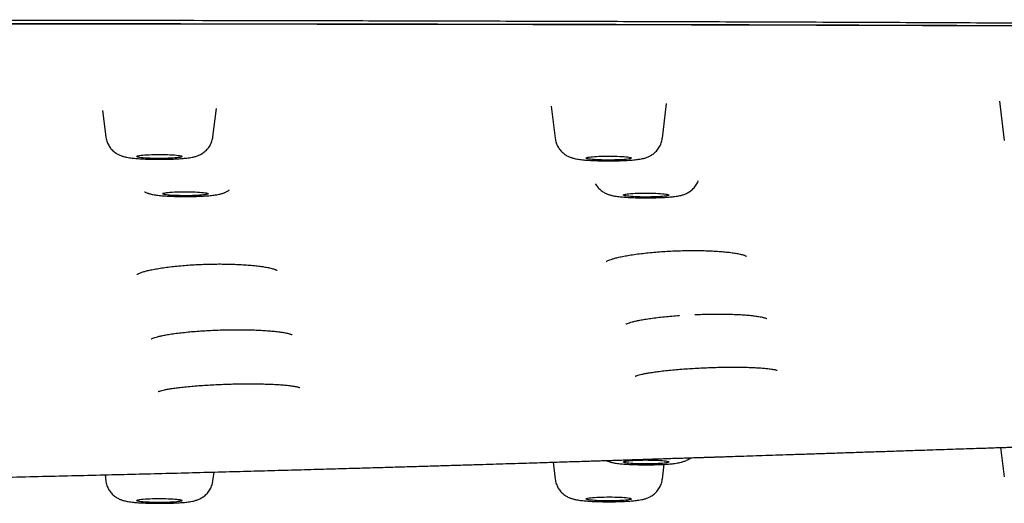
# Model space of a CAD drawing. Header units: millimetres. Extents: x 8 to 1894, y 12 to 2723.
# Tile 136 of 152: x 1135 to 1178, y 2641 to 2662. Entities that reach past the tile are written whole.
import ezdxf

# ---------------------------------------------------------------- set-up
doc = ezdxf.new("R2010")
doc.units = ezdxf.units.MM

msp = doc.modelspace()

# ---------------------------------------------------------------- linework, layer by layer
at = {"color": 7, "linetype": 'Continuous', "lineweight": 30}
for p, q in [((1163.156, 2656.848), (1163.345, 2658.383)), ((1177.991, 2658.486), (1178.205, 2656.753)), ((1138.522, 2658.066), (1138.663, 2656.918)), ((1143.379, 2656.918), (1143.532, 2658.159)), ((1158.265, 2658.266), (1158.44, 2656.848)), ((1178.045, 2643.229), (1178.205, 2641.932)), ((1158.348, 2642.583), (1158.44, 2641.838)), ((1163.156, 2641.838), (1163.236, 2642.49)), ((1138.631, 2642.026), (1138.663, 2641.767)), ((1143.379, 2641.767), (1143.426, 2642.149))]:
    msp.add_line(p, q, dxfattribs=at)
at = {"color": 7, "linetype": 'Continuous', "lineweight": 30, "flags": 128}
for points in [[(1140.024, 2656.039), (1140.022, 2656.049), (1140.034, 2656.059), (1140.06, 2656.069), (1140.099, 2656.079), (1140.152, 2656.088), (1140.216, 2656.097), (1140.292, 2656.105), (1140.378, 2656.112), (1140.473, 2656.118), (1140.576, 2656.123), (1140.685, 2656.127), (1140.799, 2656.13), (1140.916, 2656.132), (1141.034, 2656.133), (1141.152, 2656.132), (1141.269, 2656.13), (1141.381, 2656.127), (1141.489, 2656.122), (1141.59, 2656.117), (1141.684, 2656.111), (1141.768, 2656.103), (1141.841, 2656.095), (1141.903, 2656.086), (1141.952, 2656.077), (1141.989, 2656.067), (1142.012, 2656.057), (1142.021, 2656.047), (1142.016, 2656.037), (1141.997, 2656.026), (1141.964, 2656.016), (1141.918, 2656.007), (1141.859, 2655.998), (1141.789, 2655.99), (1141.708, 2655.982), (1141.617, 2655.975), (1141.518, 2655.97), (1141.412, 2655.965), (1141.3, 2655.962), (1141.185, 2655.959), (1141.067, 2655.958), (1140.949, 2655.958), (1140.831, 2655.96), (1140.716, 2655.962), (1140.606, 2655.966), (1140.501, 2655.971), (1140.404, 2655.977), (1140.315, 2655.984), (1140.236, 2655.991), (1140.168, 2656), (1140.113, 2656.009), (1140.07, 2656.019), (1140.04, 2656.029), (1140.024, 2656.039)], [(1159.8, 2655.97), (1159.8, 2655.98), (1159.813, 2655.99), (1159.841, 2656), (1159.882, 2656.01), (1159.936, 2656.019), (1160.002, 2656.028), (1160.079, 2656.036), (1160.166, 2656.043), (1160.262, 2656.049), (1160.366, 2656.054), (1160.475, 2656.058), (1160.589, 2656.06), (1160.707, 2656.062), (1160.825, 2656.062), (1160.943, 2656.061), (1161.059, 2656.059), (1161.171, 2656.056), (1161.279, 2656.052), (1161.379, 2656.046), (1161.471, 2656.04), (1161.554, 2656.032), (1161.626, 2656.024), (1161.686, 2656.015), (1161.735, 2656.006), (1161.769, 2655.996), (1161.791, 2655.986), (1161.798, 2655.975), (1161.791, 2655.965), (1161.771, 2655.955), (1161.736, 2655.945), (1161.689, 2655.936), (1161.629, 2655.927), (1161.557, 2655.918), (1161.475, 2655.911), (1161.383, 2655.904), (1161.283, 2655.899), (1161.176, 2655.894), (1161.064, 2655.891), (1160.948, 2655.889), (1160.83, 2655.888), (1160.712, 2655.888), (1160.595, 2655.89), (1160.48, 2655.892), (1160.37, 2655.896), (1160.266, 2655.901), (1160.17, 2655.907), (1160.082, 2655.914), (1160.005, 2655.922), (1159.938, 2655.931), (1159.884, 2655.94), (1159.842, 2655.949), (1159.814, 2655.959), (1159.8, 2655.97)], [(1141.164, 2654.405), (1141.171, 2654.415), (1141.192, 2654.426), (1141.227, 2654.436), (1141.275, 2654.445), (1141.335, 2654.454), (1141.407, 2654.462), (1141.489, 2654.469), (1141.581, 2654.476), (1141.682, 2654.482), (1141.789, 2654.486), (1141.901, 2654.489), (1142.017, 2654.491), (1142.135, 2654.492), (1142.253, 2654.492), (1142.37, 2654.49), (1142.485, 2654.488), (1142.594, 2654.484), (1142.698, 2654.479), (1142.794, 2654.473), (1142.882, 2654.466), (1142.959, 2654.458), (1143.025, 2654.45), (1143.08, 2654.44), (1143.121, 2654.431), (1143.149, 2654.421), (1143.163, 2654.41), (1143.163, 2654.4), (1143.149, 2654.39), (1143.121, 2654.38), (1143.08, 2654.37), (1143.025, 2654.361), (1142.959, 2654.352), (1142.882, 2654.344), (1142.794, 2654.338), (1142.698, 2654.331), (1142.594, 2654.326), (1142.485, 2654.323), (1142.37, 2654.32), (1142.253, 2654.318), (1142.135, 2654.318), (1142.017, 2654.319), (1141.901, 2654.321), (1141.789, 2654.324), (1141.682, 2654.329), (1141.581, 2654.334), (1141.489, 2654.341), (1141.407, 2654.348), (1141.335, 2654.356), (1141.275, 2654.365), (1141.227, 2654.375), (1141.192, 2654.385), (1141.171, 2654.395), (1141.164, 2654.405)], [(1161.445, 2654.348), (1161.452, 2654.358), (1161.473, 2654.368), (1161.507, 2654.378), (1161.555, 2654.387), (1161.615, 2654.396), (1161.687, 2654.405), (1161.77, 2654.412), (1161.862, 2654.418), (1161.962, 2654.424), (1162.069, 2654.428), (1162.181, 2654.432), (1162.297, 2654.434), (1162.415, 2654.435), (1162.534, 2654.434), (1162.651, 2654.433), (1162.765, 2654.43), (1162.875, 2654.426), (1162.979, 2654.421), (1163.075, 2654.415), (1163.162, 2654.408), (1163.24, 2654.401), (1163.306, 2654.392), (1163.36, 2654.383), (1163.401, 2654.373), (1163.429, 2654.363), (1163.443, 2654.353), (1163.443, 2654.343), (1163.429, 2654.332), (1163.401, 2654.322), (1163.36, 2654.313), (1163.306, 2654.303), (1163.24, 2654.295), (1163.162, 2654.287), (1163.075, 2654.28), (1162.979, 2654.274), (1162.875, 2654.269), (1162.765, 2654.265), (1162.651, 2654.262), (1162.534, 2654.261), (1162.415, 2654.261), (1162.297, 2654.261), (1162.181, 2654.264), (1162.069, 2654.267), (1161.962, 2654.271), (1161.862, 2654.277), (1161.77, 2654.283), (1161.687, 2654.291), (1161.615, 2654.299), (1161.555, 2654.308), (1161.507, 2654.317), (1161.473, 2654.327), (1161.452, 2654.337), (1161.445, 2654.348)], [(1161.445, 2642.592), (1161.452, 2642.603), (1161.473, 2642.613), (1161.507, 2642.623), (1161.555, 2642.632), (1161.615, 2642.641), (1161.687, 2642.649), (1161.77, 2642.657), (1161.862, 2642.663), (1161.962, 2642.669), (1162.069, 2642.673), (1162.181, 2642.676), (1162.297, 2642.679), (1162.415, 2642.68), (1162.534, 2642.679), (1162.651, 2642.678), (1162.765, 2642.675), (1162.875, 2642.671), (1162.979, 2642.666), (1163.075, 2642.66), (1163.162, 2642.653), (1163.24, 2642.645), (1163.306, 2642.637), (1163.36, 2642.628), (1163.401, 2642.618), (1163.429, 2642.608), (1163.443, 2642.598), (1163.443, 2642.587), (1163.429, 2642.577), (1163.401, 2642.567), (1163.36, 2642.557), (1163.306, 2642.548), (1163.24, 2642.54), (1163.162, 2642.532), (1163.075, 2642.525), (1162.979, 2642.519), (1162.875, 2642.514), (1162.765, 2642.51), (1162.651, 2642.507), (1162.534, 2642.506), (1162.415, 2642.505), (1162.297, 2642.506), (1162.181, 2642.508), (1162.069, 2642.512), (1161.962, 2642.516), (1161.862, 2642.522), (1161.77, 2642.528), (1161.687, 2642.535), (1161.615, 2642.544), (1161.555, 2642.553), (1161.507, 2642.562), (1161.473, 2642.572), (1161.452, 2642.582), (1161.445, 2642.592)], [(1159.8, 2640.97), (1159.814, 2640.981), (1159.842, 2640.991), (1159.884, 2641), (1159.938, 2641.009), (1160.005, 2641.018), (1160.082, 2641.026), (1160.17, 2641.033), (1160.266, 2641.039), (1160.37, 2641.044), (1160.48, 2641.048), (1160.595, 2641.05), (1160.712, 2641.052), (1160.83, 2641.052), (1160.948, 2641.051), (1161.064, 2641.049), (1161.176, 2641.046), (1161.283, 2641.041), (1161.383, 2641.036), (1161.475, 2641.029), (1161.557, 2641.022), (1161.629, 2641.013), (1161.689, 2641.005), (1161.736, 2640.995), (1161.771, 2640.985), (1161.791, 2640.975), (1161.798, 2640.965), (1161.791, 2640.954), (1161.769, 2640.944), (1161.735, 2640.934), (1161.686, 2640.925), (1161.626, 2640.916), (1161.554, 2640.908), (1161.471, 2640.901), (1161.379, 2640.894), (1161.279, 2640.889), (1161.171, 2640.884), (1161.059, 2640.881), (1160.943, 2640.879), (1160.825, 2640.878), (1160.707, 2640.878), (1160.589, 2640.88), (1160.475, 2640.882), (1160.366, 2640.886), (1160.262, 2640.891), (1160.166, 2640.897), (1160.079, 2640.904), (1160.002, 2640.912), (1159.936, 2640.921), (1159.882, 2640.93), (1159.841, 2640.94), (1159.813, 2640.95), (1159.8, 2640.96), (1159.8, 2640.97)], [(1140.024, 2640.901), (1140.04, 2640.912), (1140.07, 2640.922), (1140.113, 2640.931), (1140.168, 2640.94), (1140.236, 2640.949), (1140.315, 2640.956), (1140.404, 2640.963), (1140.501, 2640.969), (1140.606, 2640.974), (1140.716, 2640.978), (1140.831, 2640.98), (1140.949, 2640.982), (1141.067, 2640.982), (1141.185, 2640.981), (1141.3, 2640.978), (1141.412, 2640.975), (1141.518, 2640.97), (1141.617, 2640.965), (1141.708, 2640.958), (1141.789, 2640.95), (1141.859, 2640.942), (1141.918, 2640.933), (1141.964, 2640.924), (1141.997, 2640.914), (1142.016, 2640.904), (1142.021, 2640.893), (1142.012, 2640.883), (1141.989, 2640.873), (1141.952, 2640.863), (1141.903, 2640.854), (1141.841, 2640.845), (1141.768, 2640.837), (1141.684, 2640.829), (1141.59, 2640.823), (1141.489, 2640.818), (1141.381, 2640.813), (1141.269, 2640.81), (1141.152, 2640.808), (1141.034, 2640.808), (1140.916, 2640.808), (1140.799, 2640.81), (1140.685, 2640.813), (1140.576, 2640.817), (1140.473, 2640.822), (1140.378, 2640.828), (1140.292, 2640.835), (1140.216, 2640.843), (1140.152, 2640.852), (1140.099, 2640.861), (1140.06, 2640.871), (1140.034, 2640.881), (1140.022, 2640.891), (1140.024, 2640.901)]]:
    msp.add_lwpolyline(points, dxfattribs=at)
at = {"color": 7, "linetype": 'Continuous', "lineweight": 30}
for points, knots in [([(1269.53, 2652.747), (1269.528, 2652.819), (1269.524, 2652.961), (1269.495, 2653.175), (1269.45, 2653.386), (1269.388, 2653.595), (1269.312, 2653.799), (1269.224, 2653.999), (1269.123, 2654.195), (1269.011, 2654.388), (1268.887, 2654.578), (1268.753, 2654.764), (1268.609, 2654.947), (1268.456, 2655.126), (1268.331, 2655.261), (1268.241, 2655.354), (1268.191, 2655.404), (1268.139, 2655.454), (1268.086, 2655.505), (1268.029, 2655.559), (1267.939, 2655.642), (1267.815, 2655.753), (1267.632, 2655.91), (1267.418, 2656.085), (1267.168, 2656.277), (1266.908, 2656.467), (1266.638, 2656.653), (1266.44, 2656.782), (1266.326, 2656.855), (1266.298, 2656.872), (1266.27, 2656.89), (1266.242, 2656.908), (1266.211, 2656.926), (1266.178, 2656.947), (1266.141, 2656.97), (1266.057, 2657.022), (1265.926, 2657.102), (1265.749, 2657.208), (1265.568, 2657.317), (1265.381, 2657.427), (1265.188, 2657.538), (1264.999, 2657.646), (1264.812, 2657.749), (1264.628, 2657.849), (1264.454, 2657.941), (1264.289, 2658.026), (1264.133, 2658.104), (1263.996, 2658.17), (1263.878, 2658.226), (1263.782, 2658.271), (1263.715, 2658.301), (1263.678, 2658.317), (1263.667, 2658.322), (1263.655, 2658.327), (1263.644, 2658.332), (1263.632, 2658.337), (1263.551, 2658.373), (1263.395, 2658.439), (1263.156, 2658.533), (1262.908, 2658.624), (1262.651, 2658.711), (1262.403, 2658.789), (1262.168, 2658.858), (1261.946, 2658.919), (1261.718, 2658.978), (1261.471, 2659.038), (1261.131, 2659.115), (1260.684, 2659.21), (1260.118, 2659.32), (1259.51, 2659.428), (1258.86, 2659.536), (1258.156, 2659.644), (1257.401, 2659.753), (1256.595, 2659.861), (1255.755, 2659.967), (1254.883, 2660.069), (1253.977, 2660.169), (1253.055, 2660.264), (1252.12, 2660.355), (1251.174, 2660.443), (1250.199, 2660.528), (1249.194, 2660.612), (1248.14, 2660.695), (1247.037, 2660.777), (1245.884, 2660.859), (1244.704, 2660.937), (1243.498, 2661.013), (1242.265, 2661.086), (1241.143, 2661.148), (1240.141, 2661.201), (1239.266, 2661.244), (1238.379, 2661.287), (1237.48, 2661.327), (1236.569, 2661.367), (1235.646, 2661.404), (1234.648, 2661.442), (1233.571, 2661.481), (1232.413, 2661.519), (1231.239, 2661.554), (1230.269, 2661.58), (1229.51, 2661.599), (1228.967, 2661.612), (1228.421, 2661.624), (1227.871, 2661.635), (1227.338, 2661.645), (1226.829, 2661.655), (1226.215, 2661.665), (1225.464, 2661.675), (1224.556, 2661.686), (1223.61, 2661.696), (1222.667, 2661.703), (1221.73, 2661.709), (1221.05, 2661.712), (1220.599, 2661.714), (1220.385, 2661.715), (1220.169, 2661.715), (1219.952, 2661.716), (1219.734, 2661.716), (1219.514, 2661.717), (1217.95, 2661.72), (1215.031, 2661.727), (1210.743, 2661.743), (1206.417, 2661.762), (1202.054, 2661.784), (1197.682, 2661.808), (1193.302, 2661.834), (1188.915, 2661.86), (1184.497, 2661.885), (1180.048, 2661.909), (1175.568, 2661.931), (1171.058, 2661.95), (1166.517, 2661.966), (1162.793, 2661.978), (1159.892, 2661.987), (1157.824, 2661.993), (1155.77, 2661.998), (1153.736, 2662.003), (1151.726, 2662.008), (1149.723, 2662.013), (1146.419, 2662.02), (1141.823, 2662.028), (1135.946, 2662.038), (1131.673, 2662.044), (1128.994, 2662.048), (1127.898, 2662.049), (1126.802, 2662.051), (1125.708, 2662.052), (1124.615, 2662.053), (1123.549, 2662.055), (1121.906, 2662.056), (1119.669, 2662.059), (1116.883, 2662.061), (1114.137, 2662.063), (1111.435, 2662.065), (1108.69, 2662.066), (1105.901, 2662.067), (1103.087, 2662.068), (1100.247, 2662.069), (1097.383, 2662.07), (1094.477, 2662.07), (1092.526, 2662.07), (1091.543, 2662.07)], [0, 0, 0, 0, 0.009695, 0.019246, 0.028652, 0.037915, 0.047033, 0.055848, 0.064525, 0.073062, 0.081461, 0.08972, 0.097841, 0.105822, 0.113666, 0.11594, 0.118203, 0.120454, 0.122694, 0.125015, 0.127664, 0.133863, 0.139999, 0.148763, 0.157398, 0.165906, 0.174287, 0.182425, 0.183217, 0.184009, 0.184799, 0.185589, 0.186377, 0.187325, 0.188375, 0.189418, 0.194305, 0.199056, 0.20367, 0.208749, 0.213653, 0.21838, 0.22293, 0.227304, 0.2315, 0.235046, 0.238455, 0.241726, 0.24381, 0.245834, 0.247566, 0.247789, 0.248011, 0.248233, 0.248454, 0.248674, 0.248894, 0.253205, 0.257389, 0.261449, 0.265384, 0.269196, 0.272105, 0.27494, 0.277701, 0.280466, 0.283486, 0.288907, 0.294368, 0.299871, 0.305421, 0.31102, 0.316967, 0.322863, 0.328717, 0.334538, 0.340335, 0.346117, 0.35156, 0.357001, 0.362445, 0.367898, 0.373364, 0.379164, 0.384953, 0.390737, 0.396521, 0.40231, 0.408107, 0.412019, 0.415939, 0.419868, 0.423807, 0.427758, 0.431723, 0.435704, 0.440517, 0.44535, 0.450207, 0.455091, 0.457294, 0.459503, 0.461719, 0.463942, 0.466173, 0.468162, 0.470086, 0.473562, 0.477177, 0.480934, 0.484834, 0.488385, 0.49205, 0.492888, 0.493732, 0.494582, 0.495437, 0.496299, 0.497166, 0.498039, 0.514778, 0.531669, 0.548705, 0.565883, 0.583198, 0.600333, 0.617593, 0.634974, 0.652473, 0.670086, 0.687814, 0.705656, 0.723615, 0.731716, 0.739841, 0.74799, 0.755923, 0.763806, 0.771672, 0.779522, 0.802735, 0.825807, 0.84874, 0.853049, 0.857353, 0.861652, 0.865947, 0.870236, 0.874519, 0.878497, 0.889576, 0.90086, 0.911295, 0.921899, 0.932671, 0.943612, 0.954722, 0.965798, 0.977036, 0.988437, 1, 1, 1, 1]), ([(1091.543, 2661.913), (1093.161, 2661.913), (1096.381, 2661.913), (1101.187, 2661.912), (1105.945, 2661.91), (1110.655, 2661.908), (1115.29, 2661.905), (1119.85, 2661.902), (1124.335, 2661.899), (1128.774, 2661.896), (1133.195, 2661.894), (1137.598, 2661.891), (1141.983, 2661.888), (1146.319, 2661.885), (1150.607, 2661.881), (1154.848, 2661.876), (1159.041, 2661.87), (1161.985, 2661.863), (1163.705, 2661.859), (1164.219, 2661.858), (1164.745, 2661.857), (1165.273, 2661.855), (1165.804, 2661.854), (1166.582, 2661.852), (1167.611, 2661.849), (1168.847, 2661.845), (1170.05, 2661.842), (1171.215, 2661.838), (1172.376, 2661.834), (1174.506, 2661.827), (1177.591, 2661.816), (1181.478, 2661.8), (1185.183, 2661.782), (1188.706, 2661.765), (1192.192, 2661.748), (1195.641, 2661.731), (1199.052, 2661.715), (1202.424, 2661.699), (1205.759, 2661.685), (1208.924, 2661.673), (1211.924, 2661.663), (1214.649, 2661.656), (1216.777, 2661.651), (1218.007, 2661.649), (1218.461, 2661.648), (1218.602, 2661.648), (1218.743, 2661.648), (1218.883, 2661.648), (1219.024, 2661.647), (1219.66, 2661.647), (1220.779, 2661.644), (1222.365, 2661.634), (1223.913, 2661.621), (1225.423, 2661.603), (1226.896, 2661.581), (1228.276, 2661.556), (1229.566, 2661.528), (1230.771, 2661.499), (1231.676, 2661.474), (1232.292, 2661.456), (1232.631, 2661.445), (1232.968, 2661.435), (1233.301, 2661.424), (1233.633, 2661.413), (1233.962, 2661.402), (1234.289, 2661.39), (1234.969, 2661.365), (1235.994, 2661.326), (1237.35, 2661.269), (1238.678, 2661.208), (1239.981, 2661.144), (1241.257, 2661.076), (1242.483, 2661.007), (1243.66, 2660.936), (1244.79, 2660.864), (1245.897, 2660.789), (1246.98, 2660.712), (1248.057, 2660.631), (1249.124, 2660.546), (1250.178, 2660.457), (1251.2, 2660.366), (1252.191, 2660.272), (1253.151, 2660.175), (1254.062, 2660.078), (1254.925, 2659.979), (1255.741, 2659.881), (1256.523, 2659.78), (1257.268, 2659.678), (1257.95, 2659.578), (1258.572, 2659.48), (1259.14, 2659.385), (1259.677, 2659.288), (1260.121, 2659.202), (1260.479, 2659.128), (1260.755, 2659.068), (1261.009, 2659.009), (1261.248, 2658.95), (1261.5, 2658.885), (1261.762, 2658.811), (1262.033, 2658.73), (1262.294, 2658.645), (1262.535, 2658.561), (1262.758, 2658.478), (1262.956, 2658.399), (1263.088, 2658.343), (1263.16, 2658.312), (1263.182, 2658.302), (1263.205, 2658.292), (1263.227, 2658.282), (1263.249, 2658.272), (1263.338, 2658.232), (1263.491, 2658.16), (1263.707, 2658.056), (1263.922, 2657.948), (1264.137, 2657.836), (1264.352, 2657.72), (1264.567, 2657.6), (1264.781, 2657.477), (1264.974, 2657.363), (1265.146, 2657.259), (1265.297, 2657.166), (1265.448, 2657.071), (1265.6, 2656.974), (1265.733, 2656.887), (1265.848, 2656.812), (1265.944, 2656.748), (1266.036, 2656.686), (1266.126, 2656.625), (1266.212, 2656.566), (1266.361, 2656.462), (1266.567, 2656.314), (1266.822, 2656.12), (1267.063, 2655.925), (1267.29, 2655.731), (1267.5, 2655.538), (1267.695, 2655.347), (1267.866, 2655.167), (1268.017, 2654.996), (1268.148, 2654.835), (1268.269, 2654.675), (1268.38, 2654.514), (1268.484, 2654.351), (1268.58, 2654.184), (1268.667, 2654.014), (1268.747, 2653.839), (1268.819, 2653.657), (1268.881, 2653.47), (1268.931, 2653.28), (1268.967, 2653.087), (1268.992, 2652.892), (1268.995, 2652.761), (1268.996, 2652.695)], [0, 0, 0, 0, 0.019097, 0.038006, 0.056729, 0.075263, 0.09361, 0.111445, 0.129098, 0.146569, 0.163856, 0.181307, 0.198567, 0.215639, 0.232525, 0.249226, 0.265742, 0.282078, 0.284014, 0.286077, 0.288149, 0.290232, 0.292325, 0.294429, 0.299427, 0.304483, 0.309046, 0.313654, 0.31825, 0.322779, 0.33884, 0.354728, 0.368766, 0.382663, 0.396416, 0.410024, 0.423485, 0.436799, 0.449962, 0.462973, 0.474296, 0.485498, 0.495256, 0.499519, 0.500076, 0.500632, 0.501189, 0.501745, 0.5023, 0.502856, 0.509282, 0.51557, 0.521727, 0.527759, 0.533671, 0.53947, 0.544484, 0.549419, 0.554278, 0.555696, 0.557107, 0.558513, 0.559912, 0.561306, 0.562694, 0.564076, 0.565452, 0.571364, 0.577245, 0.583101, 0.588937, 0.594758, 0.600568, 0.606041, 0.611514, 0.616989, 0.622473, 0.627968, 0.633749, 0.639531, 0.645319, 0.651119, 0.656939, 0.662786, 0.66833, 0.673913, 0.679481, 0.685027, 0.690563, 0.695468, 0.700365, 0.705258, 0.710148, 0.713222, 0.716162, 0.718907, 0.721679, 0.724516, 0.728153, 0.731894, 0.735739, 0.73969, 0.743254, 0.746902, 0.750182, 0.750616, 0.751051, 0.751488, 0.751926, 0.752364, 0.752804, 0.757205, 0.761777, 0.766518, 0.771429, 0.77651, 0.781761, 0.78718, 0.792768, 0.796802, 0.80092, 0.805121, 0.809405, 0.813784, 0.816667, 0.819491, 0.822257, 0.824965, 0.827614, 0.830197, 0.838873, 0.847556, 0.856248, 0.86495, 0.873663, 0.882165, 0.890517, 0.89777, 0.904974, 0.91196, 0.919052, 0.926283, 0.933651, 0.941157, 0.9488, 0.956955, 0.965262, 0.973719, 0.982328, 0.991088, 1, 1, 1, 1]), ([(1091.543, 2661.913), (1094.215, 2661.913), (1099.559, 2661.913), (1107.575, 2661.913), (1115.591, 2661.911), (1123.605, 2661.909), (1131.571, 2661.905), (1139.487, 2661.898), (1147.355, 2661.889), (1155.221, 2661.878), (1163.138, 2661.862), (1171.105, 2661.839), (1179.124, 2661.811), (1187.14, 2661.776), (1195.153, 2661.735), (1203.164, 2661.698), (1211.167, 2661.661), (1217, 2661.651), (1220.657, 2661.645), (1222.142, 2661.638), (1223.622, 2661.628), (1225.095, 2661.614), (1226.557, 2661.594), (1227.978, 2661.568), (1229.357, 2661.538), (1230.695, 2661.504), (1232.019, 2661.466), (1233.329, 2661.424), (1234.652, 2661.378), (1235.987, 2661.326), (1237.333, 2661.269), (1238.661, 2661.208), (1239.969, 2661.144), (1241.253, 2661.076), (1242.487, 2661.006), (1243.671, 2660.935), (1244.805, 2660.863), (1245.913, 2660.788), (1246.995, 2660.711), (1248.073, 2660.63), (1249.145, 2660.544), (1250.209, 2660.455), (1251.242, 2660.362), (1252.243, 2660.267), (1253.208, 2660.17), (1254.118, 2660.072), (1254.973, 2659.974), (1255.776, 2659.877), (1256.544, 2659.778), (1257.277, 2659.676), (1257.954, 2659.576), (1258.581, 2659.478), (1259.161, 2659.38), (1259.711, 2659.281), (1260.23, 2659.18), (1260.716, 2659.078), (1261.167, 2658.973), (1261.594, 2658.864), (1261.991, 2658.748), (1262.36, 2658.628), (1262.694, 2658.506), (1262.999, 2658.383), (1263.335, 2658.235), (1263.696, 2658.062), (1264.075, 2657.863), (1264.431, 2657.664), (1264.772, 2657.467), (1265.141, 2657.25), (1265.53, 2657.014), (1265.93, 2656.759), (1266.346, 2656.476), (1266.768, 2656.164), (1267.185, 2655.824), (1267.561, 2655.483), (1267.896, 2655.139), (1268.189, 2654.791), (1268.438, 2654.44), (1268.642, 2654.088), (1268.8, 2653.737), (1268.913, 2653.388), (1268.983, 2653.04), (1268.992, 2652.81), (1268.996, 2652.695)], [0, 0, 0, 0, 0.03154, 0.06308, 0.094619, 0.126158, 0.157697, 0.188673, 0.219649, 0.250626, 0.281603, 0.31321, 0.344818, 0.376428, 0.408038, 0.439649, 0.471258, 0.502868, 0.508741, 0.514621, 0.5205, 0.526373, 0.532235, 0.538085, 0.543584, 0.54907, 0.554549, 0.560026, 0.565505, 0.57133, 0.577176, 0.583035, 0.588899, 0.594762, 0.600615, 0.606115, 0.611604, 0.617084, 0.622562, 0.628041, 0.633867, 0.639713, 0.645571, 0.651435, 0.657298, 0.663152, 0.668653, 0.674142, 0.679622, 0.6851, 0.690579, 0.695571, 0.70058, 0.705598, 0.710621, 0.715643, 0.72066, 0.725663, 0.731141, 0.7366, 0.742046, 0.747484, 0.752918, 0.761589, 0.770258, 0.778926, 0.787595, 0.796265, 0.807618, 0.818974, 0.830333, 0.845553, 0.860782, 0.876021, 0.891263, 0.90681, 0.922352, 0.937889, 0.953422, 0.968951, 0.984477, 1, 1, 1, 1]), ([(1091.543, 2661.902), (1091.85, 2661.902), (1092.448, 2661.902), (1093.318, 2661.902), (1094.136, 2661.902), (1094.902, 2661.902), (1095.613, 2661.902), (1096.268, 2661.902), (1096.87, 2661.902), (1097.421, 2661.902), (1097.907, 2661.902), (1098.331, 2661.902), (1098.706, 2661.902), (1099.064, 2661.902), (1099.419, 2661.902), (1099.777, 2661.902), (1100.136, 2661.902), (1100.498, 2661.902), (1101.178, 2661.902), (1102.183, 2661.902), (1103.512, 2661.902), (1104.848, 2661.902), (1107.328, 2661.902), (1110.954, 2661.902), (1116.974, 2661.901), (1124.242, 2661.899), (1132.455, 2661.894), (1140.362, 2661.888), (1147.964, 2661.88), (1155.564, 2661.869), (1162.891, 2661.855), (1169.944, 2661.836), (1176.724, 2661.814), (1183.502, 2661.787), (1190.278, 2661.755), (1197.051, 2661.722), (1203.822, 2661.691), (1210.589, 2661.662), (1215.579, 2661.649), (1218.792, 2661.645), (1220.228, 2661.643), (1221.662, 2661.638), (1223.095, 2661.63), (1224.523, 2661.618), (1225.918, 2661.601), (1227.275, 2661.579), (1228.595, 2661.553), (1229.905, 2661.522), (1231.202, 2661.488), (1232.512, 2661.449), (1233.834, 2661.405), (1235.168, 2661.356), (1236.485, 2661.303), (1237.787, 2661.246), (1239.071, 2661.186), (1240.309, 2661.124), (1241.503, 2661.06), (1242.651, 2660.994), (1243.775, 2660.926), (1244.876, 2660.855), (1245.974, 2660.781), (1247.067, 2660.703), (1248.154, 2660.62), (1249.213, 2660.535), (1250.244, 2660.448), (1251.244, 2660.358), (1252.195, 2660.267), (1253.096, 2660.176), (1253.947, 2660.085), (1254.766, 2659.993), (1255.551, 2659.898), (1256.351, 2659.796), (1257.157, 2659.686), (1257.962, 2659.567), (1258.618, 2659.462), (1259.143, 2659.372), (1259.559, 2659.297), (1259.964, 2659.219), (1260.332, 2659.144), (1260.665, 2659.072), (1260.958, 2659.004), (1261.228, 2658.937), (1261.47, 2658.873), (1261.662, 2658.818), (1261.813, 2658.773), (1261.931, 2658.737), (1262.039, 2658.702), (1262.139, 2658.669), (1262.233, 2658.637), (1262.326, 2658.604), (1262.423, 2658.568), (1262.527, 2658.529), (1262.637, 2658.486), (1262.751, 2658.44), (1262.867, 2658.391), (1263.034, 2658.318), (1263.239, 2658.224), (1263.489, 2658.102), (1263.732, 2657.976), (1263.973, 2657.846), (1264.157, 2657.742), (1264.292, 2657.665), (1264.382, 2657.613), (1264.467, 2657.563), (1264.549, 2657.516), (1264.628, 2657.469), (1264.708, 2657.423), (1264.8, 2657.368), (1264.907, 2657.304), (1265.029, 2657.231), (1265.153, 2657.155), (1265.31, 2657.058), (1265.493, 2656.943), (1265.698, 2656.81), (1265.892, 2656.679), (1266.079, 2656.548), (1266.233, 2656.436), (1266.357, 2656.343), (1266.456, 2656.268), (1266.554, 2656.191), (1266.642, 2656.121), (1266.72, 2656.058), (1266.785, 2656.003), (1266.845, 2655.952), (1266.902, 2655.904), (1266.957, 2655.855), (1267.014, 2655.805), (1267.073, 2655.751), (1267.135, 2655.695), (1267.197, 2655.636), (1267.26, 2655.576), (1267.337, 2655.5), (1267.429, 2655.407), (1267.532, 2655.297), (1267.612, 2655.207), (1267.673, 2655.137), (1267.714, 2655.087), (1267.756, 2655.037), (1267.796, 2654.987), (1267.833, 2654.939), (1267.867, 2654.894), (1267.895, 2654.856), (1267.918, 2654.824), (1267.937, 2654.798), (1267.955, 2654.773), (1267.972, 2654.749), (1267.99, 2654.722), (1268.01, 2654.693), (1268.033, 2654.659), (1268.057, 2654.621), (1268.084, 2654.579), (1268.112, 2654.534), (1268.139, 2654.489), (1268.173, 2654.43), (1268.213, 2654.358), (1268.252, 2654.283), (1268.284, 2654.217), (1268.31, 2654.161), (1268.333, 2654.109), (1268.354, 2654.059), (1268.374, 2654.011), (1268.393, 2653.962), (1268.412, 2653.91), (1268.427, 2653.866), (1268.439, 2653.83), (1268.447, 2653.802), (1268.456, 2653.774), (1268.465, 2653.744), (1268.474, 2653.711), (1268.483, 2653.676), (1268.493, 2653.637), (1268.502, 2653.596), (1268.511, 2653.552), (1268.52, 2653.505), (1268.528, 2653.457), (1268.536, 2653.407), (1268.542, 2653.355), (1268.548, 2653.302), (1268.552, 2653.26), (1268.553, 2653.237), (1268.553, 2653.232)], [0, 0, 0, 0, 0.003656, 0.007107, 0.010352, 0.013391, 0.016225, 0.018807, 0.021192, 0.023378, 0.025366, 0.026973, 0.028424, 0.029826, 0.031235, 0.032654, 0.03408, 0.035514, 0.036957, 0.042175, 0.04747, 0.052768, 0.058066, 0.076988, 0.095911, 0.129701, 0.163493, 0.193665, 0.223838, 0.25401, 0.284181, 0.311119, 0.338058, 0.364996, 0.391934, 0.418873, 0.445812, 0.472748, 0.49969, 0.505404, 0.511122, 0.516848, 0.522577, 0.528307, 0.534036, 0.539436, 0.544829, 0.550217, 0.5556, 0.560979, 0.566685, 0.572394, 0.578116, 0.583848, 0.589588, 0.59533, 0.600739, 0.606143, 0.611535, 0.616921, 0.622302, 0.628007, 0.633714, 0.639431, 0.64516, 0.650897, 0.656638, 0.662048, 0.667455, 0.672849, 0.678236, 0.683617, 0.690005, 0.696395, 0.702799, 0.706582, 0.710399, 0.714328, 0.718367, 0.721678, 0.725049, 0.728309, 0.731381, 0.734267, 0.736056, 0.737767, 0.739398, 0.740951, 0.742425, 0.743893, 0.745539, 0.747345, 0.749312, 0.751439, 0.753723, 0.756039, 0.761399, 0.76662, 0.772658, 0.778558, 0.784337, 0.786751, 0.789075, 0.791308, 0.79345, 0.795501, 0.797562, 0.799723, 0.802859, 0.806185, 0.809685, 0.813184, 0.819424, 0.82551, 0.831545, 0.837579, 0.843657, 0.847093, 0.850603, 0.854185, 0.857813, 0.860524, 0.863072, 0.865456, 0.867678, 0.869917, 0.872293, 0.874822, 0.877503, 0.880323, 0.883166, 0.886007, 0.891207, 0.896415, 0.90177, 0.90412, 0.906502, 0.908917, 0.911364, 0.913712, 0.915871, 0.917841, 0.919257, 0.920555, 0.921737, 0.922932, 0.924255, 0.925705, 0.927283, 0.929226, 0.931332, 0.93358, 0.935818, 0.938019, 0.942233, 0.946304, 0.949122, 0.95182, 0.95437, 0.956773, 0.959029, 0.961368, 0.963854, 0.966489, 0.967784, 0.969111, 0.970472, 0.971891, 0.973462, 0.975302, 0.977323, 0.979524, 0.981905, 0.984466, 0.987207, 0.989956, 0.992865, 0.995934, 0.999164, 1, 1, 1, 1]), ([(1138.665, 2656.917), (1138.666, 2656.906), (1138.67, 2656.858), (1138.689, 2656.777), (1138.722, 2656.677), (1138.764, 2656.582), (1138.815, 2656.494), (1138.863, 2656.426), (1138.895, 2656.388), (1138.906, 2656.375)], [0, 0, 0, 0, 0.057498, 0.236438, 0.411533, 0.582978, 0.750887, 0.915258, 1, 1, 1, 1]), ([(1138.906, 2656.375), (1138.929, 2656.35), (1138.974, 2656.302), (1139.045, 2656.241), (1139.116, 2656.191), (1139.186, 2656.148), (1139.254, 2656.114), (1139.32, 2656.085), (1139.385, 2656.062), (1139.45, 2656.042), (1139.52, 2656.024), (1139.604, 2656.007), (1139.702, 2655.991), (1139.812, 2655.977), (1139.924, 2655.965), (1140.039, 2655.955), (1140.159, 2655.947), (1140.286, 2655.94), (1140.416, 2655.934), (1140.549, 2655.929), (1140.685, 2655.926), (1140.822, 2655.924), (1140.96, 2655.922), (1141.099, 2655.923), (1141.237, 2655.924), (1141.373, 2655.926), (1141.507, 2655.93), (1141.638, 2655.934), (1141.765, 2655.94), (1141.888, 2655.947), (1142.006, 2655.955), (1142.121, 2655.965), (1142.233, 2655.977), (1142.348, 2655.992), (1142.453, 2656.01), (1142.546, 2656.03), (1142.621, 2656.051), (1142.691, 2656.073), (1142.762, 2656.102), (1142.835, 2656.137), (1142.91, 2656.18), (1142.985, 2656.232), (1143.06, 2656.295), (1143.13, 2656.366), (1143.195, 2656.446), (1143.251, 2656.533), (1143.299, 2656.626), (1143.337, 2656.725), (1143.365, 2656.822), (1143.373, 2656.887), (1143.377, 2656.918)], [0, 0, 0, 0, 0.01808, 0.033902, 0.049358, 0.064273, 0.078704, 0.092896, 0.107321, 0.122543, 0.139633, 0.160435, 0.189245, 0.217842, 0.243818, 0.268342, 0.294086, 0.318924, 0.343219, 0.367173, 0.390909, 0.414505, 0.438018, 0.461494, 0.484972, 0.50848, 0.532059, 0.555759, 0.579645, 0.603808, 0.628385, 0.653606, 0.679896, 0.708174, 0.741047, 0.764088, 0.781113, 0.796998, 0.812377, 0.827778, 0.843639, 0.860161, 0.877245, 0.894711, 0.91242, 0.93028, 0.948237, 0.966253, 0.98431, 1, 1, 1, 1]), ([(1158.441, 2656.847), (1158.446, 2656.814), (1158.456, 2656.746), (1158.485, 2656.646), (1158.523, 2656.549), (1158.568, 2656.462), (1158.604, 2656.409), (1158.62, 2656.384)], [0, 0, 0, 0, 0.197843, 0.410442, 0.618567, 0.822391, 1, 1, 1, 1]), ([(1158.62, 2656.384), (1158.642, 2656.356), (1158.682, 2656.303), (1158.75, 2656.233), (1158.818, 2656.174), (1158.889, 2656.123), (1158.959, 2656.08), (1159.028, 2656.045), (1159.094, 2656.016), (1159.159, 2655.993), (1159.224, 2655.973), (1159.293, 2655.955), (1159.376, 2655.937), (1159.473, 2655.921), (1159.583, 2655.907), (1159.694, 2655.895), (1159.809, 2655.885), (1159.93, 2655.877), (1160.057, 2655.87), (1160.186, 2655.864), (1160.319, 2655.859), (1160.454, 2655.856), (1160.591, 2655.853), (1160.73, 2655.852), (1160.868, 2655.852), (1161.006, 2655.853), (1161.143, 2655.856), (1161.277, 2655.859), (1161.408, 2655.864), (1161.535, 2655.869), (1161.658, 2655.876), (1161.777, 2655.885), (1161.892, 2655.894), (1162.004, 2655.906), (1162.119, 2655.921), (1162.223, 2655.938), (1162.314, 2655.958), (1162.389, 2655.977), (1162.458, 2656), (1162.529, 2656.027), (1162.601, 2656.061), (1162.676, 2656.103), (1162.752, 2656.154), (1162.827, 2656.215), (1162.898, 2656.285), (1162.963, 2656.364), (1163.021, 2656.45), (1163.07, 2656.543), (1163.109, 2656.64), (1163.14, 2656.742), (1163.15, 2656.812), (1163.155, 2656.847)], [0, 0, 0, 0, 0.017942, 0.03396, 0.04965, 0.064858, 0.079545, 0.093749, 0.1077, 0.121857, 0.136754, 0.153419, 0.173603, 0.201308, 0.229642, 0.255286, 0.279453, 0.304822, 0.329271, 0.353171, 0.376729, 0.400066, 0.423263, 0.446375, 0.469449, 0.492523, 0.515624, 0.538793, 0.562078, 0.585542, 0.609272, 0.6334, 0.658145, 0.68391, 0.711556, 0.74348, 0.76558, 0.782549, 0.798297, 0.813434, 0.828547, 0.84405, 0.860199, 0.876922, 0.894044, 0.911422, 0.928958, 0.946595, 0.964296, 0.982038, 1, 1, 1, 1]), ([(1160.214, 2654.841), (1160.216, 2654.837), (1160.233, 2654.804), (1160.273, 2654.747), (1160.334, 2654.671), (1160.4, 2654.603), (1160.468, 2654.544), (1160.539, 2654.493), (1160.609, 2654.451), (1160.677, 2654.416), (1160.744, 2654.388), (1160.808, 2654.364), (1160.874, 2654.344), (1160.943, 2654.327), (1161.027, 2654.309), (1161.125, 2654.293), (1161.235, 2654.279), (1161.347, 2654.267), (1161.462, 2654.258), (1161.582, 2654.249), (1161.709, 2654.242), (1161.839, 2654.236), (1161.972, 2654.232), (1162.108, 2654.228), (1162.245, 2654.226), (1162.383, 2654.225), (1162.522, 2654.225), (1162.66, 2654.226), (1162.796, 2654.228), (1162.93, 2654.232), (1163.061, 2654.237), (1163.188, 2654.242), (1163.311, 2654.249), (1163.429, 2654.258), (1163.544, 2654.267), (1163.656, 2654.279), (1163.771, 2654.294), (1163.876, 2654.312), (1163.969, 2654.332), (1164.044, 2654.352), (1164.113, 2654.375), (1164.184, 2654.403), (1164.257, 2654.438), (1164.332, 2654.481), (1164.408, 2654.534), (1164.482, 2654.596), (1164.553, 2654.667), (1164.617, 2654.747), (1164.674, 2654.834), (1164.716, 2654.913), (1164.735, 2654.965), (1164.742, 2654.984)], [0, 0, 0, 0, 0.002216, 0.019468, 0.036347, 0.052831, 0.068883, 0.084445, 0.099472, 0.114009, 0.128304, 0.14283, 0.158155, 0.175352, 0.196274, 0.225219, 0.254048, 0.280225, 0.304933, 0.330871, 0.355893, 0.380365, 0.404494, 0.428402, 0.452169, 0.475852, 0.499498, 0.523145, 0.546822, 0.570571, 0.594441, 0.618498, 0.642832, 0.667583, 0.692981, 0.719452, 0.747917, 0.78098, 0.804123, 0.821299, 0.837314, 0.852805, 0.868314, 0.88428, 0.90091, 0.918109, 0.935696, 0.953529, 0.971517, 0.989601, 1, 1, 1, 1]), ([(1140.361, 2654.493), (1140.373, 2654.487), (1140.407, 2654.469), (1140.463, 2654.445), (1140.528, 2654.422), (1140.593, 2654.402), (1140.663, 2654.384), (1140.747, 2654.367), (1140.845, 2654.351), (1140.955, 2654.336), (1141.067, 2654.325), (1141.181, 2654.315), (1141.302, 2654.307), (1141.429, 2654.299), (1141.559, 2654.294), (1141.692, 2654.289), (1141.827, 2654.286), (1141.964, 2654.283), (1142.103, 2654.282), (1142.241, 2654.282), (1142.379, 2654.284), (1142.516, 2654.286), (1142.65, 2654.289), (1142.781, 2654.294), (1142.908, 2654.3), (1143.031, 2654.307), (1143.149, 2654.315), (1143.264, 2654.325), (1143.376, 2654.337), (1143.491, 2654.352), (1143.596, 2654.369), (1143.688, 2654.389), (1143.764, 2654.41), (1143.833, 2654.433), (1143.904, 2654.461), (1143.977, 2654.496), (1144.044, 2654.534), (1144.086, 2654.563), (1144.103, 2654.576)], [0, 0, 0, 0, 0.009869, 0.027973, 0.046371, 0.065779, 0.087559, 0.114056, 0.150715, 0.187227, 0.220379, 0.251671, 0.284521, 0.316211, 0.347205, 0.377764, 0.408044, 0.438144, 0.468139, 0.498085, 0.528034, 0.558021, 0.588098, 0.618329, 0.648797, 0.679616, 0.710963, 0.743129, 0.776654, 0.812704, 0.854578, 0.883889, 0.905641, 0.925924, 0.945544, 0.965186, 0.985406, 1, 1, 1, 1]), ([(1160.69, 2651.422), (1160.69, 2651.422), (1160.69, 2651.42), (1160.705, 2651.431), (1160.758, 2651.458), (1160.847, 2651.495), (1160.961, 2651.534), (1161.109, 2651.576), (1161.292, 2651.621), (1161.513, 2651.666), (1161.772, 2651.71), (1162.063, 2651.752), (1162.374, 2651.79), (1162.698, 2651.823), (1163.03, 2651.85), (1163.367, 2651.872), (1163.703, 2651.889), (1164.036, 2651.9), (1164.363, 2651.905), (1164.683, 2651.905), (1164.995, 2651.899), (1165.298, 2651.889), (1165.587, 2651.873), (1165.86, 2651.852), (1166.112, 2651.826), (1166.336, 2651.794), (1166.506, 2651.763), (1166.626, 2651.735), (1166.705, 2651.713), (1166.764, 2651.694), (1166.806, 2651.678), (1166.834, 2651.666), (1166.85, 2651.658), (1166.854, 2651.655), (1166.854, 2651.656), (1166.854, 2651.656)], [0, 0, 0, 0, 0.003468, 0.030562, 0.05874, 0.088373, 0.119986, 0.153583, 0.18916, 0.226728, 0.266295, 0.306945, 0.347197, 0.386999, 0.426306, 0.465083, 0.503316, 0.541026, 0.57825, 0.615223, 0.652619, 0.690484, 0.728816, 0.767628, 0.806957, 0.846608, 0.886397, 0.911026, 0.932991, 0.952311, 0.968999, 0.983076, 0.994566, 0.999219, 1, 1, 1, 1]), ([(1140.041, 2650.856), (1140.041, 2650.856), (1140.041, 2650.854), (1140.055, 2650.864), (1140.107, 2650.891), (1140.195, 2650.928), (1140.309, 2650.966), (1140.456, 2651.008), (1140.638, 2651.051), (1140.859, 2651.095), (1141.118, 2651.138), (1141.408, 2651.178), (1141.719, 2651.214), (1142.043, 2651.244), (1142.376, 2651.269), (1142.712, 2651.288), (1143.049, 2651.302), (1143.382, 2651.31), (1143.709, 2651.312), (1144.029, 2651.308), (1144.341, 2651.3), (1144.643, 2651.286), (1144.933, 2651.267), (1145.206, 2651.243), (1145.458, 2651.213), (1145.682, 2651.179), (1145.851, 2651.145), (1145.971, 2651.116), (1146.05, 2651.093), (1146.109, 2651.073), (1146.151, 2651.056), (1146.179, 2651.043), (1146.195, 2651.035), (1146.199, 2651.032), (1146.199, 2651.033), (1146.199, 2651.033)], [0, 0, 0, 0, 0.002936, 0.03005, 0.058249, 0.087906, 0.119546, 0.153177, 0.188794, 0.226407, 0.266025, 0.30673, 0.347037, 0.386892, 0.426251, 0.465078, 0.503363, 0.541123, 0.578397, 0.615418, 0.652863, 0.690776, 0.729156, 0.768016, 0.807394, 0.847093, 0.886925, 0.911536, 0.933421, 0.952596, 0.969078, 0.982886, 0.994045, 0.998584, 1, 1, 1, 1]), ([(1161.55, 2648.661), (1161.55, 2648.661), (1161.55, 2648.659), (1161.565, 2648.668), (1161.621, 2648.693), (1161.713, 2648.726), (1161.83, 2648.761), (1161.98, 2648.798), (1162.165, 2648.837), (1162.387, 2648.877), (1162.647, 2648.917), (1162.938, 2648.955), (1163.25, 2648.99), (1163.573, 2649.021), (1163.796, 2649.037), (1163.906, 2649.046)], [0, 0, 0, 0, 0.0054823, 0.0693749, 0.1358396, 0.2057302, 0.2802375, 0.3593747, 0.4431383, 0.5315591, 0.624667, 0.7203015, 0.8149921, 0.9086163, 1, 1, 1, 1]), ([(1164.586, 2649.085), (1164.696, 2649.089), (1164.915, 2649.097), (1165.24, 2649.104), (1165.56, 2649.107), (1165.872, 2649.105), (1166.175, 2649.099), (1166.465, 2649.088), (1166.739, 2649.073), (1166.991, 2649.052), (1167.217, 2649.028), (1167.388, 2649.002), (1167.511, 2648.98), (1167.592, 2648.962), (1167.663, 2648.943), (1167.713, 2648.927), (1167.746, 2648.912), (1167.747, 2648.912), (1167.748, 2648.912)], [0, 0, 0, 0, 0.07388, 0.147661, 0.220941, 0.295065, 0.370127, 0.44613, 0.523104, 0.601129, 0.679809, 0.758811, 0.80835, 0.853454, 0.894145, 0.946952, 0.99001, 1, 1, 1, 1]), ([(1140.662, 2648.014), (1140.662, 2648.014), (1140.662, 2648.012), (1140.676, 2648.021), (1140.731, 2648.044), (1140.822, 2648.077), (1140.939, 2648.11), (1141.089, 2648.146), (1141.273, 2648.183), (1141.495, 2648.221), (1141.756, 2648.259), (1142.047, 2648.294), (1142.358, 2648.325), (1142.683, 2648.353), (1143.015, 2648.375), (1143.352, 2648.393), (1143.689, 2648.407), (1144.022, 2648.415), (1144.349, 2648.419), (1144.668, 2648.418), (1144.98, 2648.413), (1145.283, 2648.403), (1145.574, 2648.389), (1145.847, 2648.37), (1146.1, 2648.347), (1146.325, 2648.32), (1146.497, 2648.292), (1146.62, 2648.268), (1146.701, 2648.249), (1146.772, 2648.229), (1146.823, 2648.212), (1146.856, 2648.197), (1146.857, 2648.197), (1146.858, 2648.197)], [0, 0, 0, 0, 0.001335, 0.028321, 0.05639, 0.085908, 0.117376, 0.150802, 0.186184, 0.223536, 0.26287, 0.303273, 0.343278, 0.382831, 0.421889, 0.460419, 0.498409, 0.535878, 0.572859, 0.60959, 0.646742, 0.684364, 0.722457, 0.761037, 0.800145, 0.839581, 0.879177, 0.903997, 0.926578, 0.946933, 0.973313, 0.994774, 1, 1, 1, 1]), ([(1161.967, 2646.375), (1161.967, 2646.375), (1161.968, 2646.374), (1161.986, 2646.382), (1162.045, 2646.402), (1162.139, 2646.43), (1162.259, 2646.459), (1162.411, 2646.49), (1162.597, 2646.523), (1162.821, 2646.557), (1163.082, 2646.591), (1163.374, 2646.624), (1163.687, 2646.654), (1164.011, 2646.682), (1164.344, 2646.705), (1164.681, 2646.726), (1165.018, 2646.742), (1165.352, 2646.754), (1165.679, 2646.763), (1165.998, 2646.768), (1166.311, 2646.77), (1166.614, 2646.767), (1166.905, 2646.762), (1167.179, 2646.752), (1167.433, 2646.738), (1167.66, 2646.72), (1167.834, 2646.702), (1167.959, 2646.685), (1168.043, 2646.671), (1168.118, 2646.656), (1168.173, 2646.643), (1168.204, 2646.632), (1168.206, 2646.632), (1168.206, 2646.632)], [0, 0, 0, 0, 0.004247, 0.030939, 0.058745, 0.087986, 0.119136, 0.152203, 0.187186, 0.224104, 0.262972, 0.302884, 0.342398, 0.381463, 0.420038, 0.45809, 0.495608, 0.532609, 0.569125, 0.605393, 0.642081, 0.679238, 0.71687, 0.754993, 0.793649, 0.832638, 0.871813, 0.896736, 0.919941, 0.941434, 0.970474, 0.995726, 1, 1, 1, 1]), ([(1140.962, 2645.69), (1140.962, 2645.69), (1140.961, 2645.689), (1140.979, 2645.696), (1141.037, 2645.716), (1141.131, 2645.743), (1141.251, 2645.77), (1141.403, 2645.8), (1141.589, 2645.83), (1141.812, 2645.862), (1142.074, 2645.893), (1142.365, 2645.922), (1142.678, 2645.949), (1143.003, 2645.972), (1143.336, 2645.992), (1143.673, 2646.009), (1144.01, 2646.021), (1144.343, 2646.03), (1144.67, 2646.035), (1144.99, 2646.036), (1145.302, 2646.034), (1145.606, 2646.028), (1145.897, 2646.019), (1146.171, 2646.006), (1146.425, 2645.989), (1146.652, 2645.969), (1146.826, 2645.948), (1146.951, 2645.93), (1147.036, 2645.915), (1147.111, 2645.899), (1147.166, 2645.886), (1147.197, 2645.874), (1147.2, 2645.874), (1147.2, 2645.874)], [0, 0, 0, 0, 0.003406, 0.030108, 0.057925, 0.087179, 0.118344, 0.151427, 0.186428, 0.223368, 0.262259, 0.3022, 0.34174, 0.380831, 0.419429, 0.457504, 0.495045, 0.53207, 0.56861, 0.604902, 0.641612, 0.678793, 0.716447, 0.754593, 0.793273, 0.832288, 0.871488, 0.896432, 0.91966, 0.941178, 0.970261, 0.995562, 1, 1, 1, 1]), ([(1165.733, 2642.821), (1165.826, 2642.825), (1166.081, 2642.833), (1166.505, 2642.847), (1167.019, 2642.864), (1167.571, 2642.882), (1168.158, 2642.902), (1168.779, 2642.922), (1169.434, 2642.944), (1170.127, 2642.967), (1170.851, 2642.991), (1171.598, 2643.016), (1172.369, 2643.042), (1173.161, 2643.068), (1173.981, 2643.096), (1174.701, 2643.119), (1175.316, 2643.14), (1175.816, 2643.156), (1176.304, 2643.172), (1176.765, 2643.188), (1177.187, 2643.201), (1177.57, 2643.214), (1177.906, 2643.225), (1178.198, 2643.234), (1178.451, 2643.242), (1178.686, 2643.25), (1178.919, 2643.258), (1179.156, 2643.265), (1179.481, 2643.276), (1179.895, 2643.289), (1180.233, 2643.3), (1180.408, 2643.305), (1180.416, 2643.305)], [0, 0, 0, 0, 0.017454, 0.047896, 0.080361, 0.115702, 0.153923, 0.193833, 0.236466, 0.281803, 0.329475, 0.379352, 0.43049, 0.483764, 0.539176, 0.59673, 0.630579, 0.665128, 0.699399, 0.731248, 0.760606, 0.787479, 0.811873, 0.832066, 0.850192, 0.86707, 0.884447, 0.902384, 0.920884, 0.958455, 0.998164, 1, 1, 1, 1]), ([(1160.258, 2642.644), (1160.313, 2642.645), (1160.448, 2642.65), (1160.69, 2642.658), (1160.975, 2642.667), (1161.276, 2642.677), (1161.588, 2642.687), (1161.908, 2642.697), (1162.234, 2642.708), (1162.562, 2642.719), (1162.889, 2642.73), (1163.212, 2642.74), (1163.528, 2642.751), (1163.834, 2642.76), (1164.128, 2642.77), (1164.407, 2642.779), (1164.669, 2642.787), (1164.908, 2642.795), (1165.124, 2642.802), (1165.313, 2642.808), (1165.475, 2642.813), (1165.606, 2642.817), (1165.693, 2642.82), (1165.725, 2642.821), (1165.733, 2642.821)], [0, 0, 0, 0, 0.0317038, 0.0791978, 0.1267465, 0.1743231, 0.2218899, 0.2694124, 0.316874, 0.3642883, 0.4116646, 0.4590433, 0.506461, 0.5539362, 0.6014807, 0.6491118, 0.6968632, 0.7447833, 0.7925966, 0.840231, 0.8877571, 0.9352259, 0.9826786, 1, 1, 1, 1]), ([(1160.687, 2642.658), (1160.706, 2642.649), (1160.747, 2642.631), (1160.808, 2642.609), (1160.874, 2642.589), (1160.943, 2642.571), (1161.027, 2642.554), (1161.125, 2642.538), (1161.235, 2642.524), (1161.347, 2642.512), (1161.462, 2642.502), (1161.582, 2642.494), (1161.709, 2642.487), (1161.839, 2642.481), (1161.972, 2642.476), (1162.108, 2642.473), (1162.245, 2642.471), (1162.383, 2642.47), (1162.522, 2642.47), (1162.66, 2642.471), (1162.796, 2642.473), (1162.93, 2642.477), (1163.061, 2642.481), (1163.188, 2642.487), (1163.311, 2642.494), (1163.429, 2642.502), (1163.544, 2642.512), (1163.656, 2642.524), (1163.771, 2642.539), (1163.876, 2642.556), (1163.969, 2642.577), (1164.044, 2642.597), (1164.113, 2642.62), (1164.184, 2642.648), (1164.257, 2642.683), (1164.332, 2642.726), (1164.381, 2642.761), (1164.406, 2642.779)], [0, 0, 0, 0, 0.015591, 0.034101, 0.053628, 0.075541, 0.1022, 0.139083, 0.175818, 0.209172, 0.240655, 0.273706, 0.305589, 0.336772, 0.367518, 0.397982, 0.428266, 0.458444, 0.488573, 0.518705, 0.548875, 0.579135, 0.609551, 0.640205, 0.671212, 0.702751, 0.735113, 0.768842, 0.805113, 0.847242, 0.876732, 0.898617, 0.919024, 0.938764, 0.958525, 0.978869, 1, 1, 1, 1]), ([(1091.543, 2641.412), (1092.325, 2641.412), (1093.875, 2641.413), (1096.181, 2641.418), (1098.445, 2641.426), (1100.669, 2641.437), (1102.853, 2641.45), (1104.956, 2641.465), (1106.98, 2641.483), (1108.927, 2641.501), (1110.838, 2641.522), (1112.713, 2641.544), (1114.62, 2641.568), (1116.558, 2641.594), (1118.522, 2641.623), (1120.441, 2641.653), (1122.314, 2641.685), (1124.143, 2641.717), (1125.927, 2641.75), (1127.665, 2641.783), (1129.359, 2641.817), (1131.007, 2641.852), (1132.611, 2641.886), (1134.169, 2641.921), (1135.682, 2641.956), (1137.15, 2641.99), (1138.574, 2642.025), (1139.952, 2642.059), (1141.305, 2642.093), (1142.632, 2642.128), (1143.932, 2642.162), (1145.181, 2642.196), (1146.382, 2642.229), (1147.534, 2642.261), (1148.604, 2642.291), (1149.596, 2642.319), (1150.513, 2642.346), (1151.389, 2642.371), (1152.225, 2642.396), (1153.02, 2642.42), (1153.762, 2642.442), (1154.452, 2642.463), (1155.091, 2642.482), (1155.695, 2642.501), (1156.262, 2642.518), (1156.794, 2642.535), (1157.29, 2642.55), (1157.753, 2642.565), (1158.197, 2642.578), (1158.634, 2642.592), (1159.218, 2642.611), (1159.76, 2642.628), (1160.154, 2642.64), (1160.258, 2642.644)], [0, 0, 0, 0, 0.034016, 0.067446, 0.100292, 0.132552, 0.164226, 0.195313, 0.224087, 0.252338, 0.280067, 0.307273, 0.333957, 0.36312, 0.391633, 0.419493, 0.446702, 0.473259, 0.499165, 0.524418, 0.549021, 0.572971, 0.596271, 0.618919, 0.640916, 0.662263, 0.682959, 0.703005, 0.7224, 0.742023, 0.760933, 0.77913, 0.796616, 0.81339, 0.829454, 0.843412, 0.856786, 0.869576, 0.881784, 0.89341, 0.904454, 0.914335, 0.923701, 0.932551, 0.940888, 0.94871, 0.956021, 0.96282, 0.969262, 0.975744, 0.982288, 0.995324, 1, 1, 1, 1]), ([(1138.664, 2641.766), (1138.669, 2641.731), (1138.68, 2641.66), (1138.71, 2641.559), (1138.749, 2641.462), (1138.797, 2641.372), (1138.852, 2641.289), (1138.913, 2641.214), (1138.979, 2641.147), (1139.048, 2641.088), (1139.119, 2641.038), (1139.189, 2640.996), (1139.257, 2640.961), (1139.323, 2640.933), (1139.388, 2640.91), (1139.453, 2640.89), (1139.524, 2640.873), (1139.609, 2640.855), (1139.708, 2640.839), (1139.819, 2640.825), (1139.93, 2640.814), (1140.045, 2640.804), (1140.166, 2640.796), (1140.293, 2640.789), (1140.423, 2640.783), (1140.556, 2640.778), (1140.692, 2640.775), (1140.829, 2640.773), (1140.967, 2640.772), (1141.106, 2640.772), (1141.244, 2640.773), (1141.38, 2640.776), (1141.514, 2640.779), (1141.644, 2640.784), (1141.771, 2640.79), (1141.894, 2640.797), (1142.012, 2640.805), (1142.127, 2640.815), (1142.239, 2640.827), (1142.354, 2640.842), (1142.46, 2640.86), (1142.554, 2640.881), (1142.63, 2640.902), (1142.699, 2640.926), (1142.77, 2640.955), (1142.843, 2640.991), (1142.919, 2641.035), (1142.995, 2641.089), (1143.069, 2641.152), (1143.138, 2641.225), (1143.202, 2641.305), (1143.257, 2641.393), (1143.304, 2641.487), (1143.341, 2641.586), (1143.366, 2641.68), (1143.374, 2641.741), (1143.377, 2641.767)], [0, 0, 0, 0, 0.016577, 0.033095, 0.049266, 0.065104, 0.080611, 0.095781, 0.110596, 0.125019, 0.138998, 0.152495, 0.165557, 0.17842, 0.191513, 0.205365, 0.220968, 0.240049, 0.266695, 0.29243, 0.315878, 0.338052, 0.36133, 0.383812, 0.405812, 0.427512, 0.449018, 0.4704, 0.49171, 0.512988, 0.534268, 0.555578, 0.576954, 0.598443, 0.620103, 0.642019, 0.664319, 0.687217, 0.711112, 0.736876, 0.767027, 0.788102, 0.803362, 0.817666, 0.831598, 0.845585, 0.860031, 0.875075, 0.890609, 0.906472, 0.922543, 0.938744, 0.955028, 0.971363, 0.987733, 1, 1, 1, 1]), ([(1158.441, 2641.837), (1158.446, 2641.801), (1158.457, 2641.731), (1158.487, 2641.629), (1158.526, 2641.533), (1158.574, 2641.442), (1158.629, 2641.359), (1158.69, 2641.284), (1158.756, 2641.217), (1158.825, 2641.158), (1158.896, 2641.108), (1158.966, 2641.066), (1159.034, 2641.032), (1159.1, 2641.004), (1159.165, 2640.98), (1159.23, 2640.961), (1159.301, 2640.943), (1159.386, 2640.926), (1159.485, 2640.91), (1159.595, 2640.895), (1159.707, 2640.884), (1159.822, 2640.874), (1159.943, 2640.866), (1160.07, 2640.859), (1160.2, 2640.853), (1160.333, 2640.849), (1160.468, 2640.845), (1160.606, 2640.843), (1160.744, 2640.842), (1160.882, 2640.842), (1161.02, 2640.843), (1161.157, 2640.846), (1161.29, 2640.849), (1161.421, 2640.854), (1161.548, 2640.86), (1161.671, 2640.867), (1161.789, 2640.875), (1161.904, 2640.885), (1162.016, 2640.897), (1162.131, 2640.912), (1162.237, 2640.93), (1162.331, 2640.951), (1162.406, 2640.973), (1162.476, 2640.996), (1162.547, 2641.025), (1162.62, 2641.061), (1162.695, 2641.105), (1162.771, 2641.159), (1162.845, 2641.222), (1162.915, 2641.295), (1162.979, 2641.375), (1163.034, 2641.463), (1163.081, 2641.557), (1163.118, 2641.656), (1163.143, 2641.749), (1163.151, 2641.811), (1163.154, 2641.837)], [0, 0, 0, 0, 0.01656, 0.03308, 0.049252, 0.06509, 0.080598, 0.09577, 0.110585, 0.125009, 0.13899, 0.152488, 0.165551, 0.178414, 0.191506, 0.205355, 0.220952, 0.240021, 0.266639, 0.292385, 0.315838, 0.338014, 0.361296, 0.383779, 0.405781, 0.427482, 0.448988, 0.470371, 0.49168, 0.512958, 0.534239, 0.555549, 0.576925, 0.598413, 0.620073, 0.641989, 0.664288, 0.687184, 0.711075, 0.736832, 0.766964, 0.788063, 0.803328, 0.817636, 0.831568, 0.845554, 0.859998, 0.875039, 0.890572, 0.906434, 0.922504, 0.938705, 0.954988, 0.971323, 0.987693, 1, 1, 1, 1])]:
    msp.add_open_spline(points, degree=3, knots=knots, dxfattribs=at)

doc.saveas('drawing.dxf')
